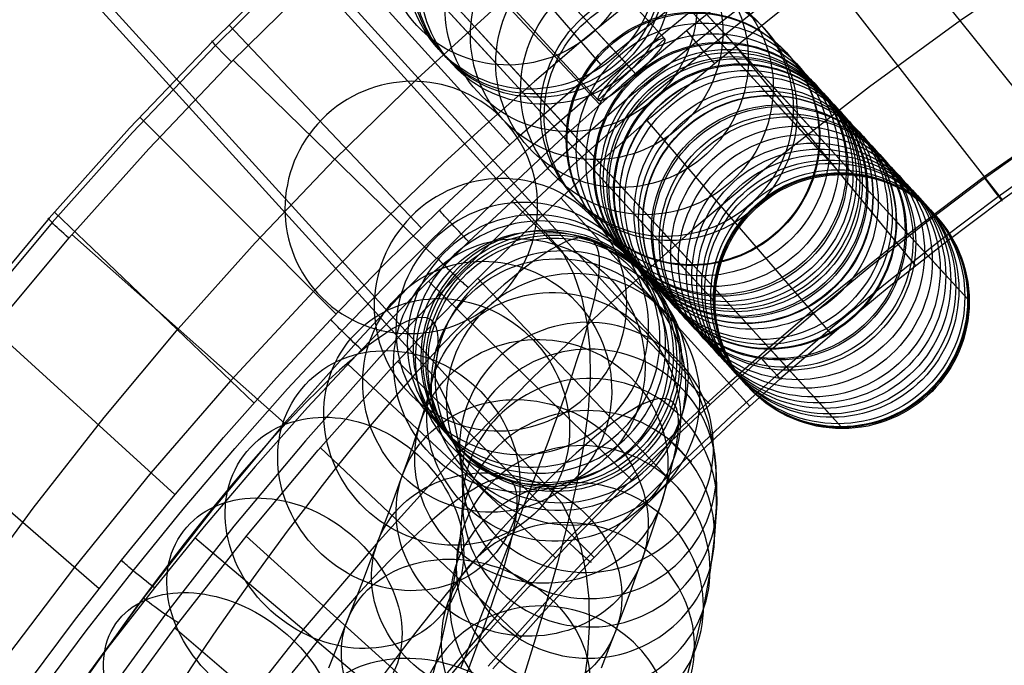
# Model space of a CAD drawing. Extents: x -274 to 274, y -220 to 276.
# Tile 50 of 164: x -217 to -163, y 170 to 206. Entities that reach past the tile are written whole.
import ezdxf

# ---------------------------------------------------------------- set-up
doc = ezdxf.new("R2010")
doc.units = 0
doc.layers.add('PREDEFINITO', color=7, linetype='CONTINUOUS')

msp = doc.modelspace()

# ---------------------------------------------------------------- linework, layer by layer
at = {"layer": 'PREDEFINITO'}
for p, q in [((-204.523, 232.991, 1), (-176.779, 202.715, 261.006)), ((-211.475, 225.944, 1), (-183.739, 195.675, 260.939)), ((-197.396, 225.944, 1), (-169.797, 195.825, 259.668)), ((-214.845, 223.533, 1), (-186.923, 192.772, 263.505)), ((-204.349, 218.896, 1), (-176.757, 188.785, 259.601)), ((-221.797, 216.486, 1), (-193.912, 185.77, 263.129)), ((-207.718, 216.486, 1), (-179.956, 185.897, 262.021)), ((-188.165, 201.234, 675.042), (-199.083, 213.149, 751.067)), ((-184.839, 200.839, 758.061), (-195.527, 212.279, 754.717)), ((-181.244, 204.464, 726.427), (-188.621, 212.47, 724.729)), ((-160.068, 199.34, 680.525), (-169.87, 211.579, 677.216)), ((-183.344, 203.053, 728.898), (-190.89, 211.243, 727.16)), ((-200.202, 210.116, 752.176), (-189.804, 198.627, 679.25)), ((-190.792, 209.992, 722.378), (-184.785, 203.028, 679.094)), ((-182.822, 202.486, 723.957), (-190.184, 210.477, 722.262)), ((-214.671, 209.438, 1), (-186.945, 178.896, 261.645)), ((-184.921, 201.076, 726.427), (-192.432, 209.227, 724.698)), ((-159.85, 208.941, 678.765), (-164.969, 205.459, 678.871)), ((-180.664, 208.515, 686.668), (-185.876, 204.293, 686.957)), ((-173.82, 208.711, 677.304), (-178.556, 205.067, 677.422)), ((-202.632, 207.817, 752.054), (-206.159, 204.336, 751.862)), ((-191.963, 204.65, 648.547), (-195.067, 208.038, 673.025)), ((-178.056, 204.838, 650.147), (-181.201, 208.27, 674.942)), ((-176.439, 207.816, 758.41), (-180.063, 204.905, 758.27)), ((-172.32, 207.99, 756.963), (-162.663, 195.581, 682.981)), ((-202.479, 207.577, 753.558), (-206.003, 204.097, 753.366)), ((-177.071, 203.033, 567.536), (-180.939, 207.254, 610.616)), ((-184.684, 203.114, 679.091), (-180.006, 206.945, 678.962)), ((-205.13, 203.185, 754.233), (-201.628, 206.646, 754.425)), ((-194.881, 202.267, 756.16), (-190.183, 206.559, 756.389)), ((-184.145, 202.434, 677.83), (-179.487, 206.25, 677.701)), ((-175.505, 206.635, 758.131), (-179.101, 203.749, 757.991)), ((-178.519, 203.104, 756.73), (-174.942, 205.975, 756.87)), ((-205.279, 205.221, 751.912), (-194.67, 194.048, 679.423)), ((-178.556, 205.067, 677.422), (-183.179, 201.28, 677.551)), ((-164.969, 205.459, 678.871), (-169.973, 201.814, 678.988)), ((-187.899, 200.215, 610.687), (-191.963, 204.65, 648.547)), ((-180.063, 204.905, 758.27), (-183.616, 201.906, 758.117)), ((-173.967, 200.375, 612.053), (-178.056, 204.838, 650.147)), ((-206.159, 204.336, 751.862), (-210.749, 199.526, 751.582)), ((-206.003, 204.097, 753.366), (-210.59, 199.288, 753.086)), ((-185.876, 204.293, 686.957), (-188.429, 202.112, 687.102)), ((-184.921, 201.076, 726.427), (-181.244, 204.464, 726.427)), ((-177.354, 204.056, 756.777), (-167.434, 191.946, 683.109)), ((-179.101, 203.749, 757.991), (-182.624, 200.774, 757.838)), ((-209.689, 198.404, 753.952), (-205.13, 203.185, 754.233)), ((-193.827, 192.359, 757.575), (-205.037, 203.28, 754.238)), ((-189.239, 199.138, 679.232), (-184.684, 203.114, 679.091)), ((-183.344, 203.053, 728.898), (-182.822, 202.486, 723.957)), ((-182.024, 200.147, 756.577), (-178.519, 203.104, 756.73)), ((-175.034, 200.81, 536.595), (-177.071, 203.033, 567.536)), ((-188.682, 198.473, 677.971), (-184.145, 202.434, 677.83)), ((-176.779, 202.715, 261.006), (-175.52, 201.341, 276.15)), ((-199.432, 197.82, 755.907), (-194.881, 202.267, 756.16)), ((-188.429, 202.112, 687.102), (-190.944, 199.887, 687.248)), ((-183.616, 201.906, 758.117), (-187.093, 198.819, 757.951)), ((-169.973, 201.814, 678.988), (-174.855, 198.007, 679.118)), ((-183.179, 201.28, 677.551), (-187.68, 197.35, 677.692)), ((-175.52, 201.341, 276.15), (-173.967, 199.645, 300.618)), ((-185.018, 197.8, 650.231), (-188.165, 201.234, 675.042)), ((-182.624, 200.774, 757.838), (-186.072, 197.713, 757.672)), ((-173.114, 198.715, 494.1), (-175.034, 200.81, 536.595)), ((-184.03, 195.992, 567.592), (-187.899, 200.215, 610.687)), ((-170.071, 196.123, 568.658), (-173.967, 200.375, 612.053)), ((-158.703, 200.323, 690.258), (-163.65, 196.849, 690.539)), ((-210.177, 200.144, 751.619), (-199.37, 189.298, 679.611)), ((-190.944, 199.887, 687.248), (-193.421, 197.616, 687.394)), ((-185.453, 197.104, 756.412), (-182.024, 200.147, 756.577)), ((-182.245, 199.956, 756.568), (-172.074, 188.157, 683.251)), ((-173.967, 199.645, 300.618), (-172.807, 198.379, 326.803)), ((-163.637, 196.777, 680.61), (-159.506, 199.731, 680.513)), ((-210.749, 199.526, 751.582), (-215.175, 194.567, 751.273)), ((-210.59, 199.288, 753.086), (-215.012, 194.329, 752.777)), ((-193.667, 195.019, 679.385), (-189.239, 199.138, 679.232)), ((-187.093, 198.819, 757.951), (-190.49, 195.644, 757.771)), ((-171.764, 197.241, 438.665), (-173.114, 198.715, 494.1)), ((-162.876, 195.771, 681.477), (-158.774, 198.704, 681.379)), ((-214.084, 193.473, 753.643), (-209.689, 198.404, 753.952)), ((-193.09, 194.37, 678.124), (-188.682, 198.473, 677.971)), ((-172.807, 198.379, 326.803), (-172.256, 197.778, 344.589)), ((-158.592, 198.491, 682.884), (-162.686, 195.564, 682.982)), ((-203.826, 193.219, 755.626), (-199.432, 197.82, 755.907)), ((-193.421, 197.616, 687.394), (-195.858, 195.299, 687.541)), ((-186.072, 197.713, 757.672), (-189.44, 194.566, 757.493)), ((-180.927, 193.335, 612.125), (-185.018, 197.8, 650.231)), ((-174.855, 198.007, 679.118), (-179.606, 194.039, 679.261)), ((-172.256, 197.778, 344.589), (-171.614, 197.078, 381.825)), ((-187.68, 197.35, 677.692), (-192.053, 193.28, 677.845)), ((-188.803, 193.975, 756.232), (-185.453, 197.104, 756.412)), ((-171.614, 197.078, 381.825), (-171.764, 197.241, 438.665)), ((-163.65, 196.849, 690.539), (-168.473, 193.215, 690.824)), ((-166.794, 194.398, 680.692), (-163.637, 196.777, 680.61)), ((-181.992, 193.769, 536.636), (-184.03, 195.992, 567.592)), ((-168.014, 193.879, 537.411), (-170.071, 196.123, 568.658)), ((-190.49, 195.644, 757.771), (-193.803, 192.384, 757.576)), ((-178.76, 184.303, 681.078), (-189.679, 195.522, 677.76)), ((-186.985, 195.693, 756.333), (-176.576, 184.214, 683.408)), ((-183.739, 195.675, 260.939), (-182.479, 194.3, 276.096)), ((-169.797, 195.825, 259.668), (-168.518, 194.428, 275.063)), ((-166.009, 193.411, 681.559), (-162.876, 195.771, 681.477)), ((-162.686, 195.564, 682.982), (-165.814, 193.209, 683.064)), ((-214.883, 194.903, 751.295), (-203.895, 184.394, 679.817)), ((-195.858, 195.299, 687.541), (-198.253, 192.938, 687.688)), ((-196.696, 192.041, 679.501), (-193.667, 195.019, 679.385)), ((-215.175, 194.567, 751.273), (-219.432, 189.467, 750.936)), ((-215.012, 194.329, 752.777), (-219.266, 189.229, 752.439)), ((-196.107, 191.404, 678.24), (-193.09, 194.37, 678.124)), ((-189.44, 194.566, 757.493), (-192.725, 191.333, 757.298)), ((-182.479, 194.3, 276.096), (-180.924, 192.603, 300.58)), ((-169.897, 191.952, 680.78), (-166.794, 194.398, 680.692)), ((-168.518, 194.428, 275.063), (-166.944, 192.711, 299.84)), ((-192.07, 190.762, 756.038), (-188.803, 193.975, 756.232)), ((-179.606, 194.039, 679.261), (-184.219, 189.912, 679.419)), ((-180.071, 191.672, 494.125), (-181.992, 193.769, 536.636)), ((-166.08, 191.768, 494.618), (-168.014, 193.879, 537.411)), ((-218.314, 188.401, 753.305), (-214.084, 193.473, 753.643)), ((-202.207, 183.284, 756.98), (-213.918, 193.665, 753.656)), ((-208.062, 188.474, 755.318), (-203.826, 193.219, 755.626)), ((-192.053, 193.28, 677.845), (-195.046, 190.337, 677.961)), ((-186.721, 193.263, 586.473), (-187.115, 193.075, 589.349)), ((-186.368, 193.396, 583.595), (-186.721, 193.263, 586.473)), ((-186.057, 193.476, 580.716), (-186.368, 193.396, 583.595)), ((-185.785, 193.504, 577.838), (-186.057, 193.476, 580.716)), ((-185.543, 193.483, 574.823), (-185.785, 193.504, 577.838)), ((-185.342, 193.41, 571.811), (-185.543, 193.483, 574.823)), ((-185.167, 193.274, 568.491), (-185.342, 193.41, 571.811)), ((-185.05, 193.113, 565.637), (-185.167, 193.274, 568.491)), ((-177.03, 189.083, 568.714), (-180.927, 193.335, 612.125)), ((-168.473, 193.215, 690.824), (-173.164, 189.422, 691.113)), ((-169.09, 190.982, 681.647), (-166.009, 193.411, 681.559)), ((-165.814, 193.209, 683.064), (-168.888, 190.787, 683.152)), ((-198.253, 192.938, 687.688), (-200.604, 190.536, 687.835)), ((-187.528, 192.844, 592.06), (-187.979, 192.56, 594.765)), ((-187.115, 193.075, 589.349), (-187.528, 192.844, 592.06)), ((-186.923, 192.772, 263.505), (-186.286, 191.516, 272.419)), ((-184.957, 192.9, 562.662), (-185.05, 193.113, 565.637)), ((-184.892, 192.639, 559.685), (-184.957, 192.9, 562.662)), ((-184.856, 192.328, 556.706), (-184.892, 192.639, 559.685)), ((-180.924, 192.603, 300.58), (-179.764, 191.337, 326.776)), ((-166.944, 192.711, 299.84), (-165.773, 191.433, 326.277)), ((-193.803, 192.384, 757.576), (-195.962, 190.163, 757.438)), ((-188.469, 192.219, 597.463), (-189, 191.821, 600.15)), ((-187.979, 192.56, 594.765), (-188.469, 192.219, 597.463)), ((-184.852, 191.966, 553.727), (-184.856, 192.328, 556.706)), ((-199.658, 188.995, 679.624), (-196.696, 192.041, 679.501)), ((-189, 191.821, 600.15), (-189.543, 191.386, 602.697)), ((-186.286, 191.516, 272.419), (-185.843, 190.235, 280.699)), ((-184.931, 191.133, 548.125), (-184.877, 191.575, 550.925)), ((-184.877, 191.575, 550.925), (-184.852, 191.966, 553.727)), ((-178.72, 190.198, 438.675), (-180.071, 191.672, 494.125)), ((-172.946, 189.436, 680.874), (-169.897, 191.952, 680.78)), ((-164.722, 190.286, 438.865), (-166.08, 191.768, 494.618)), ((-199.056, 188.37, 678.363), (-196.107, 191.404, 678.24)), ((-192.725, 191.333, 757.298), (-194.866, 189.132, 757.16)), ((-183.095, 180.154, 681.253), (-194.28, 191.103, 677.931)), ((-191.565, 191.27, 756.07), (-180.931, 180.12, 683.58)), ((-189.543, 191.386, 602.697), (-190.122, 190.896, 605.231)), ((-185.014, 190.639, 545.33), (-184.931, 191.133, 548.125)), ((-179.764, 191.337, 326.776), (-179.213, 190.735, 344.57)), ((-172.116, 188.486, 681.741), (-169.09, 190.982, 681.647)), ((-165.773, 191.433, 326.277), (-165.218, 190.827, 344.206)), ((-200.604, 190.536, 687.835), (-205.173, 185.616, 688.129)), ((-194.2, 188.574, 755.9), (-192.07, 190.762, 756.038)), ((-190.122, 190.896, 605.231), (-190.738, 190.349, 607.749)), ((-185.129, 190.091, 542.539), (-185.014, 190.639, 545.33)), ((-179.213, 190.735, 344.57), (-178.571, 190.035, 381.818)), ((-168.888, 190.787, 683.152), (-171.908, 188.297, 683.246)), ((-165.218, 190.827, 344.206), (-164.572, 190.122, 381.696)), ((-195.962, 190.163, 757.438), (-198.083, 187.905, 757.293)), ((-195.046, 190.337, 677.961), (-197.971, 187.327, 678.084)), ((-190.738, 190.349, 607.749), (-191.391, 189.743, 610.249)), ((-184.219, 189.912, 679.419), (-186.472, 187.79, 679.503)), ((-185.843, 190.235, 280.699), (-185.542, 188.835, 288.974)), ((-185.266, 189.52, 539.908), (-185.129, 190.091, 542.539)), ((-178.571, 190.035, 381.818), (-178.72, 190.198, 438.675)), ((-164.572, 190.122, 381.696), (-164.722, 190.286, 438.865)), ((-219.398, 189.509, 750.938), (-208.244, 179.346, 680.041)), ((-191.391, 189.743, 610.249), (-192.053, 189.103, 612.634)), ((-185.431, 188.896, 537.284), (-185.266, 189.52, 539.908)), ((-175.937, 186.853, 680.975), (-172.946, 189.436, 680.874)), ((-173.164, 189.422, 691.113), (-175.459, 187.467, 691.259)), ((-202.653, 185.773, 679.758), (-199.658, 188.995, 679.624)), ((-194.866, 189.132, 757.16), (-196.969, 186.893, 757.014)), ((-195.487, 188.877, 585.091), (-195.853, 188.703, 587.754)), ((-195.16, 189, 582.42), (-195.487, 188.877, 585.091)), ((-194.87, 189.074, 579.742), (-195.16, 189, 582.42)), ((-194.617, 189.101, 577.059), (-194.87, 189.074, 579.742)), ((-194.391, 189.081, 574.241), (-194.617, 189.101, 577.059)), ((-194.203, 189.013, 571.423), (-194.391, 189.081, 574.241)), ((-194.039, 188.885, 568.305), (-194.203, 189.013, 571.423)), ((-193.928, 188.732, 565.596), (-194.039, 188.885, 568.305)), ((-192.053, 189.103, 612.634), (-192.748, 188.407, 614.998)), ((-185.626, 188.218, 534.67), (-185.431, 188.896, 537.284)), ((-185.542, 188.835, 288.974), (-185.386, 187.355, 296.986)), ((-174.972, 186.837, 537.452), (-177.03, 189.083, 568.714)), ((-212.138, 183.594, 754.981), (-208.062, 188.474, 755.318)), ((-202.039, 185.161, 678.497), (-199.056, 188.37, 678.363)), ((-196.233, 188.489, 590.259), (-196.649, 188.227, 592.754)), ((-196.291, 186.349, 755.755), (-194.2, 188.574, 755.9)), ((-195.853, 188.703, 587.754), (-196.233, 188.489, 590.259)), ((-193.839, 188.53, 562.771), (-193.928, 188.732, 565.596)), ((-193.777, 188.283, 559.951), (-193.839, 188.53, 562.771)), ((-193.744, 187.989, 557.136), (-193.777, 188.283, 559.951)), ((-192.748, 188.407, 614.998), (-193.476, 187.655, 617.338)), ((-176.757, 188.785, 259.601), (-175.476, 187.387, 275.009)), ((-175.085, 185.923, 681.841), (-172.116, 188.486, 681.741)), ((-171.908, 188.297, 683.246), (-174.871, 185.74, 683.346)), ((-198.083, 187.905, 757.293), (-202.206, 183.284, 756.98)), ((-197.101, 187.914, 595.236), (-197.588, 187.548, 597.704)), ((-196.649, 188.227, 592.754), (-197.101, 187.914, 595.236)), ((-193.74, 187.647, 554.326), (-193.744, 187.989, 557.136)), ((-186.472, 187.79, 679.503), (-188.687, 185.628, 679.592)), ((-185.85, 187.485, 532.069), (-185.626, 188.218, 534.67)), ((-197.971, 187.327, 678.084), (-200.931, 184.142, 678.219)), ((-197.588, 187.548, 597.704), (-198.086, 187.149, 600.04)), ((-193.476, 187.655, 617.338), (-194.236, 186.844, 619.652)), ((-193.814, 186.864, 549.057), (-193.763, 187.279, 551.688)), ((-193.763, 187.279, 551.688), (-193.74, 187.647, 554.326)), ((-186.091, 186.732, 529.606), (-185.85, 187.485, 532.069)), ((-185.386, 187.355, 296.986), (-185.365, 185.742, 304.985)), ((-175.459, 187.467, 691.259), (-177.717, 185.473, 691.405)), ((-175.476, 187.387, 275.009), (-173.902, 185.669, 299.802)), ((-196.969, 186.893, 757.014), (-201.058, 182.311, 756.702)), ((-198.616, 186.701, 602.36), (-199.179, 186.2, 604.662)), ((-198.086, 187.149, 600.04), (-198.616, 186.701, 602.36)), ((-195.98, 186.685, 755.777), (-185.139, 175.874, 683.769)), ((-194.236, 186.844, 619.652), (-195.006, 186, 621.877)), ((-193.892, 186.401, 546.434), (-193.814, 186.864, 549.057)), ((-186.36, 185.926, 527.159), (-186.091, 186.732, 529.606)), ((-178.454, 184.585, 681.066), (-175.937, 186.853, 680.975)), ((-173.037, 184.725, 494.643), (-174.972, 186.837, 537.452)), ((-200.358, 181.794, 755.443), (-196.291, 186.349, 755.755)), ((-199.179, 186.2, 604.662), (-199.775, 185.647, 606.944)), ((-187.281, 175.855, 681.445), (-198.725, 186.529, 678.117)), ((-193.999, 185.887, 543.822), (-193.892, 186.401, 546.434)), ((-205.173, 185.616, 688.129), (-209.563, 180.548, 688.423)), ((-205.574, 182.485, 679.9), (-202.653, 185.773, 679.758)), ((-199.775, 185.647, 606.944), (-200.379, 185.064, 609.119)), ((-195.006, 186, 621.877), (-195.804, 185.1, 624.071)), ((-194.127, 185.354, 541.363), (-193.999, 185.887, 543.822)), ((-193.912, 185.77, 263.129), (-193.291, 184.545, 271.824)), ((-188.687, 185.628, 679.592), (-193.003, 181.192, 679.781)), ((-186.657, 185.065, 524.728), (-186.36, 185.926, 527.159)), ((-185.365, 185.742, 304.985), (-185.478, 183.967, 313.054)), ((-179.956, 185.897, 262.021), (-179.317, 184.636, 270.969)), ((-177.582, 183.672, 681.933), (-175.085, 185.923, 681.841)), ((-174.871, 185.74, 683.346), (-177.363, 183.495, 683.437)), ((-173.902, 185.669, 299.802), (-172.73, 184.391, 326.251)), ((-204.947, 181.885, 678.64), (-202.039, 185.161, 678.497)), ((-200.379, 185.064, 609.119), (-201.013, 184.43, 611.273)), ((-195.804, 185.1, 624.071), (-196.629, 184.145, 626.234)), ((-194.281, 184.772, 538.916), (-194.127, 185.354, 541.363)), ((-186.983, 184.147, 522.317), (-186.657, 185.065, 524.728)), ((-177.717, 185.473, 691.405), (-179.939, 183.44, 691.552)), ((-194.463, 184.141, 536.483), (-194.281, 184.772, 538.916)), ((-193.291, 184.545, 271.824), (-192.859, 183.298, 279.892)), ((-181.961, 184.533, 583.777), (-182.301, 184.405, 586.554)), ((-181.66, 184.61, 580.995), (-181.961, 184.533, 583.777)), ((-181.397, 184.638, 578.209), (-181.66, 184.61, 580.995)), ((-181.162, 184.617, 575.285), (-181.397, 184.638, 578.209)), ((-180.968, 184.546, 572.358), (-181.162, 184.617, 575.285)), ((-180.797, 184.414, 569.128), (-180.968, 184.546, 572.358)), ((-180.925, 182.268, 681.162), (-178.454, 184.585, 681.066)), ((-179.317, 184.636, 270.969), (-178.872, 183.352, 279.272)), ((-171.679, 183.243, 438.874), (-173.037, 184.725, 494.643)), ((-223.72, 183.971, 750.547), (-212.419, 174.165, 680.284)), ((-200.931, 184.142, 678.219), (-203.817, 180.891, 678.361)), ((-201.013, 184.43, 611.273), (-201.676, 183.744, 613.404)), ((-196.629, 184.145, 626.234), (-197.48, 183.136, 628.363)), ((-194.671, 183.459, 534.066), (-194.463, 184.141, 536.483)), ((-187.321, 183.212, 520.023), (-186.983, 184.147, 522.317)), ((-185.478, 183.967, 313.054), (-185.728, 182.035, 321.097)), ((-183.077, 184.002, 591.929), (-183.51, 183.729, 594.524)), ((-182.681, 184.224, 589.323), (-183.077, 184.002, 591.929)), ((-182.301, 184.405, 586.554), (-182.681, 184.224, 589.323)), ((-180.684, 184.258, 566.361), (-180.797, 184.414, 569.128)), ((-180.593, 184.051, 563.482), (-180.684, 184.258, 566.361)), ((-180.53, 183.8, 560.605), (-180.593, 184.051, 563.482)), ((-172.73, 184.391, 326.251), (-172.175, 183.784, 344.187)), ((-216.054, 178.585, 754.613), (-212.138, 183.594, 754.981)), ((-201.676, 183.744, 613.404), (-202.367, 183.007, 615.51)), ((-194.895, 182.761, 531.781), (-194.671, 183.459, 534.066)), ((-183.98, 183.403, 597.106), (-184.487, 183.023, 599.673)), ((-183.51, 183.729, 594.524), (-183.98, 183.403, 597.106)), ((-179.939, 183.44, 691.552), (-182.122, 181.369, 691.698)), ((-180.496, 183.5, 557.732), (-180.53, 183.8, 560.605)), ((-180.492, 183.151, 554.863), (-180.496, 183.5, 557.732)), ((-180.035, 181.373, 682.029), (-177.582, 183.672, 681.933)), ((-177.363, 183.495, 683.437), (-179.811, 181.202, 683.534)), ((-172.175, 183.784, 344.187), (-171.528, 183.079, 381.689)), ((-202.206, 183.284, 756.98), (-206.172, 178.527, 756.639)), ((-202.367, 183.007, 615.51), (-203.067, 182.238, 617.533)), ((-197.48, 183.136, 628.363), (-198.342, 182.089, 630.425)), ((-192.859, 183.298, 279.892), (-192.566, 181.935, 287.949)), ((-187.686, 182.222, 517.751), (-187.321, 183.212, 520.023)), ((-184.487, 183.023, 599.673), (-185.004, 182.608, 602.102)), ((-180.516, 182.775, 552.17), (-180.492, 183.151, 554.863)), ((-178.872, 183.352, 279.272), (-178.571, 181.949, 287.563)), ((-171.528, 183.079, 381.689), (-171.679, 183.243, 438.874)), ((-208.421, 179.134, 680.051), (-205.574, 182.485, 679.9)), ((-201.058, 182.311, 756.702), (-204.991, 177.594, 756.361)), ((-195.144, 182.015, 529.514), (-194.895, 182.761, 531.781)), ((-185.004, 182.608, 602.102), (-185.556, 182.142, 604.514)), ((-180.648, 181.879, 546.809), (-180.568, 182.352, 549.485)), ((-180.568, 182.352, 549.485), (-180.516, 182.775, 552.17)), ((-207.782, 178.546, 678.79), (-204.947, 181.885, 678.64)), ((-204.27, 177.106, 755.102), (-200.358, 181.794, 755.443)), ((-203.067, 182.238, 617.533), (-203.793, 181.42, 619.53)), ((-200.233, 181.939, 755.453), (-189.203, 171.477, 683.975)), ((-198.342, 182.089, 630.425), (-199.227, 180.99, 632.449)), ((-195.419, 181.219, 527.267), (-195.144, 182.015, 529.514)), ((-192.566, 181.935, 287.949), (-192.414, 180.495, 295.74)), ((-188.077, 181.178, 515.504), (-187.686, 182.222, 517.751)), ((-185.556, 182.142, 604.514), (-186.141, 181.622, 606.906)), ((-185.728, 182.035, 321.097), (-186.098, 180.002, 328.858)), ((-183.749, 179.501, 681.281), (-180.925, 182.268, 681.162)), ((-180.757, 181.355, 544.143), (-180.648, 181.879, 546.809)), ((-178.571, 181.949, 287.563), (-178.415, 180.468, 295.58)), ((-203.793, 181.42, 619.53), (-204.544, 180.551, 621.498)), ((-195.719, 180.371, 525.041), (-195.419, 181.219, 527.267)), ((-186.141, 181.622, 606.906), (-186.76, 181.047, 609.276)), ((-182.122, 181.369, 691.698), (-184.268, 179.259, 691.846)), ((-182.837, 178.629, 682.148), (-180.035, 181.373, 682.029)), ((-179.811, 181.202, 683.534), (-182.607, 178.465, 683.653)), ((-180.888, 180.81, 541.634), (-180.757, 181.355, 544.143)), ((-203.817, 180.891, 678.361), (-206.631, 177.576, 678.512)), ((-199.227, 180.99, 632.449), (-200.132, 179.839, 634.435)), ((-193.003, 181.192, 679.781), (-197.165, 176.612, 679.987)), ((-188.493, 180.078, 513.284), (-188.077, 181.178, 515.504)), ((-186.76, 181.047, 609.276), (-187.387, 180.442, 611.534)), ((-181.045, 180.217, 539.138), (-180.888, 180.81, 541.634)), ((-209.563, 180.548, 688.423), (-213.775, 175.342, 688.715)), ((-204.544, 180.551, 621.498), (-205.319, 179.633, 623.436)), ((-196.031, 179.508, 522.925), (-195.719, 180.371, 525.041)), ((-192.414, 180.495, 295.74), (-192.393, 178.929, 303.511)), ((-190.753, 180.138, 582.603), (-191.068, 180.019, 585.172)), ((-190.474, 180.209, 580.021), (-190.753, 180.138, 582.603)), ((-190.229, 180.235, 577.43), (-190.474, 180.209, 580.021)), ((-190.01, 180.215, 574.704), (-190.229, 180.235, 577.43)), ((-189.828, 180.149, 571.97), (-190.01, 180.215, 574.704)), ((-189.669, 180.025, 568.942), (-189.828, 180.149, 571.97)), ((-187.387, 180.442, 611.534), (-188.044, 179.785, 613.768)), ((-181.23, 179.574, 536.656), (-181.045, 180.217, 539.138)), ((-178.415, 180.468, 295.58), (-178.394, 178.856, 303.575)), ((-205.319, 179.633, 623.436), (-206.104, 178.679, 625.314)), ((-200.132, 179.839, 634.435), (-201.058, 178.638, 636.381)), ((-191.783, 179.648, 590.128), (-192.181, 179.397, 592.512)), ((-191.419, 179.852, 587.728), (-191.783, 179.648, 590.128)), ((-191.068, 180.019, 585.172), (-191.419, 179.852, 587.728)), ((-189.561, 179.877, 566.32), (-189.669, 180.025, 568.942)), ((-189.475, 179.681, 563.591), (-189.561, 179.877, 566.32)), ((-189.416, 179.443, 560.871), (-189.475, 179.681, 563.591)), ((-188.921, 178.959, 511.161), (-188.493, 180.078, 513.284)), ((-188.044, 179.785, 613.768), (-188.73, 179.075, 615.975)), ((-186.098, 180.002, 328.858), (-186.592, 177.797, 336.579)), ((-181.442, 178.878, 534.192), (-181.23, 179.574, 536.656)), ((-211.193, 175.723, 680.209), (-208.421, 179.134, 680.051)), ((-196.367, 178.597, 520.833), (-196.031, 179.508, 522.925)), ((-192.611, 179.098, 594.879), (-193.075, 178.75, 597.228)), ((-192.181, 179.397, 592.512), (-192.611, 179.098, 594.879)), ((-188.73, 179.075, 615.975), (-189.446, 178.312, 618.153)), ((-189.384, 179.161, 558.161), (-189.416, 179.443, 560.871)), ((-189.38, 178.832, 555.462), (-189.384, 179.161, 558.161)), ((-186.508, 176.671, 681.408), (-183.749, 179.501, 681.281)), ((-184.268, 179.259, 691.846), (-186.378, 177.108, 691.993)), ((-219.809, 173.457, 754.214), (-216.054, 178.585, 754.613)), ((-210.544, 175.146, 678.949), (-207.782, 178.546, 678.79)), ((-206.172, 178.527, 756.639), (-209.98, 173.645, 756.266)), ((-206.104, 178.679, 625.314), (-206.911, 177.677, 627.159)), ((-201.058, 178.638, 636.381), (-201.998, 177.392, 638.279)), ((-196.727, 177.636, 518.766), (-196.367, 178.597, 520.833)), ((-193.075, 178.75, 597.228), (-193.548, 178.372, 599.445)), ((-192.393, 178.929, 303.511), (-192.504, 177.206, 311.342)), ((-189.402, 178.479, 552.933), (-189.38, 178.832, 555.462)), ((-189.372, 177.787, 509.068), (-188.921, 178.959, 511.161)), ((-186.945, 178.896, 261.645), (-186.322, 177.666, 270.374)), ((-185.575, 175.821, 682.274), (-182.837, 178.629, 682.148)), ((-181.67, 178.167, 531.864), (-181.442, 178.878, 534.192)), ((-178.394, 178.856, 303.575), (-178.507, 177.085, 311.63)), ((-194.05, 177.946, 601.643), (-194.582, 177.473, 603.819)), ((-193.548, 178.372, 599.445), (-194.05, 177.946, 601.643)), ((-189.446, 178.312, 618.153), (-190.169, 177.517, 620.245)), ((-189.526, 177.64, 547.913), (-189.451, 178.082, 550.416)), ((-189.451, 178.082, 550.416), (-189.402, 178.479, 552.933)), ((-182.607, 178.465, 683.653), (-185.34, 175.664, 683.779)), ((-181.924, 177.407, 529.555), (-181.67, 178.167, 531.864)), ((-206.631, 177.576, 678.512), (-209.372, 174.201, 678.67)), ((-204.991, 177.594, 756.361), (-208.768, 172.752, 755.988)), ((-206.911, 177.677, 627.159), (-207.737, 176.627, 628.972)), ((-197.109, 176.626, 516.725), (-196.727, 177.636, 518.766)), ((-194.582, 177.473, 603.819), (-195.144, 176.951, 605.971)), ((-190.169, 177.517, 620.245), (-190.918, 176.673, 622.306)), ((-189.846, 176.563, 507.007), (-189.372, 177.787, 509.068)), ((-189.628, 177.151, 545.426), (-189.526, 177.64, 547.913)), ((-186.592, 177.797, 336.579), (-187.163, 175.581, 343.718)), ((-186.322, 177.666, 270.374), (-185.888, 176.414, 278.466)), ((-182.204, 176.596, 527.267), (-181.924, 177.407, 529.555)), ((-208.027, 172.293, 754.73), (-204.27, 177.106, 755.102)), ((-195.199, 166.842, 681.88), (-207.146, 176.953, 678.541)), ((-204.322, 177.041, 755.096), (-193.121, 166.937, 684.199)), ((-201.998, 177.392, 638.279), (-202.953, 176.099, 640.135)), ((-195.144, 176.951, 605.971), (-195.713, 176.403, 608.019)), ((-192.504, 177.206, 311.342), (-192.745, 175.333, 319.138)), ((-189.749, 176.644, 543.089), (-189.628, 177.151, 545.426)), ((-186.378, 177.108, 691.993), (-188.45, 174.919, 692.14)), ((-178.507, 177.085, 311.63), (-178.756, 175.159, 319.647)), ((-207.737, 176.627, 628.972), (-208.583, 175.529, 630.75)), ((-197.165, 176.612, 679.987), (-201.173, 171.897, 680.21)), ((-197.502, 175.598, 514.775), (-197.109, 176.626, 516.725)), ((-195.713, 176.403, 608.019), (-196.308, 175.807, 610.043)), ((-190.918, 176.673, 622.306), (-191.692, 175.778, 624.334)), ((-190.343, 175.287, 504.982), (-189.846, 176.563, 507.007)), ((-189.895, 176.093, 540.77), (-189.749, 176.644, 543.089)), ((-189.263, 173.711, 681.544), (-186.508, 176.671, 681.408)), ((-185.888, 176.414, 278.466), (-185.595, 175.049, 286.537)), ((-182.509, 175.734, 525.002), (-182.204, 176.596, 527.267)), ((-202.953, 176.099, 640.135), (-203.924, 174.759, 641.948)), ((-196.308, 175.807, 610.043), (-196.93, 175.164, 612.04)), ((-191.692, 175.778, 624.334), (-192.489, 174.832, 626.327)), ((-190.067, 175.496, 538.469), (-189.895, 176.093, 540.77)), ((-188.31, 172.884, 682.411), (-185.575, 175.821, 682.274)), ((-213.775, 175.342, 688.715), (-217.81, 170.008, 689.006)), ((-213.785, 172.393, 680.37), (-211.193, 175.723, 680.209)), ((-208.583, 175.529, 630.75), (-209.443, 174.389, 632.487)), ((-197.916, 174.523, 512.854), (-197.502, 175.598, 514.775)), ((-192.745, 175.333, 319.138), (-193.103, 173.365, 326.652)), ((-190.851, 173.985, 503.033), (-190.343, 175.287, 504.982)), ((-190.263, 174.853, 536.188), (-190.067, 175.496, 538.469)), ((-185.34, 175.664, 683.779), (-188.068, 172.735, 683.915)), ((-187.163, 175.581, 343.718), (-187.836, 173.197, 350.804)), ((-182.827, 174.857, 522.852), (-182.509, 175.734, 525.002)), ((-213.126, 171.828, 679.109), (-210.544, 175.146, 678.949)), ((-203.924, 174.759, 641.948), (-204.907, 173.374, 643.717)), ((-196.93, 175.164, 612.04), (-197.577, 174.474, 614.011)), ((-192.489, 174.832, 626.327), (-193.296, 173.853, 628.256)), ((-188.45, 174.919, 692.14), (-190.486, 172.693, 692.287)), ((-190.474, 174.197, 534.039), (-190.263, 174.853, 536.188)), ((-185.595, 175.049, 286.537), (-185.443, 173.608, 294.334)), ((-183.168, 173.931, 520.726), (-182.827, 174.857, 522.852)), ((-178.756, 175.159, 319.647), (-179.124, 173.135, 327.37)), ((-209.372, 174.201, 678.67), (-211.935, 170.906, 678.831)), ((-209.443, 174.389, 632.487), (-210.319, 173.203, 634.189)), ((-198.351, 173.4, 510.964), (-197.916, 174.523, 512.854)), ((-197.577, 174.474, 614.011), (-198.231, 173.756, 615.902)), ((-190.708, 173.496, 531.911), (-190.474, 174.197, 534.039)), ((-209.98, 173.645, 756.266), (-213.624, 168.651, 755.862)), ((-198.231, 173.756, 615.902), (-198.908, 172.993, 617.764)), ((-193.296, 173.853, 628.256), (-194.123, 172.825, 630.148)), ((-191.95, 170.688, 681.689), (-189.263, 173.711, 681.544)), ((-191.379, 172.634, 501.121), (-190.851, 173.985, 503.033)), ((-185.443, 173.608, 294.334), (-185.422, 172.043, 302.101)), ((-183.533, 172.956, 518.628), (-183.168, 173.931, 520.726)), ((-210.319, 173.203, 634.189), (-211.21, 171.973, 635.854)), ((-204.907, 173.374, 643.717), (-205.908, 171.935, 645.454)), ((-198.807, 172.229, 509.106), (-198.351, 173.4, 510.964)), ((-193.103, 173.365, 326.652), (-193.582, 171.233, 334.118)), ((-190.965, 172.75, 529.806), (-190.708, 173.496, 531.911)), ((-187.836, 173.197, 350.804), (-188.589, 170.705, 357.637)), ((-179.124, 173.135, 327.37), (-179.615, 170.945, 335.041)), ((-208.768, 172.752, 755.988), (-212.384, 167.798, 755.585)), ((-198.908, 172.993, 617.764), (-199.607, 172.184, 619.598)), ((-194.123, 172.825, 630.148), (-194.969, 171.751, 632.003)), ((-190.486, 172.693, 692.287), (-194.445, 168.131, 692.581)), ((-191.926, 171.234, 499.25), (-191.379, 172.634, 501.121)), ((-191.246, 171.958, 527.726), (-190.965, 172.75, 529.806)), ((-190.977, 169.885, 682.555), (-188.31, 172.884, 682.411)), ((-188.068, 172.735, 683.915), (-190.73, 169.743, 684.059)), ((-183.921, 171.932, 516.559), (-183.533, 172.956, 518.628)), ((-216.31, 169.012, 680.538), (-213.785, 172.393, 680.37)), ((-211.626, 167.368, 754.326), (-208.027, 172.293, 754.73)), ((-208.247, 172.002, 754.706), (-196.894, 162.263, 684.442)), ((-199.607, 172.184, 619.598), (-200.328, 171.329, 621.4)), ((-199.273, 171.035, 507.319), (-198.807, 172.229, 509.106)), ((-185.422, 172.043, 302.101), (-185.532, 170.323, 309.918)), ((-215.64, 168.458, 679.277), (-213.126, 171.828, 679.109)), ((-211.21, 171.973, 635.854), (-212.115, 170.698, 637.482)), ((-205.908, 171.935, 645.454), (-206.919, 170.454, 647.144)), ((-201.173, 171.897, 680.21), (-205.027, 167.057, 680.451)), ((-194.969, 171.751, 632.003), (-195.832, 170.63, 633.819)), ((-191.537, 171.154, 525.754), (-191.246, 171.958, 527.726)), ((-184.319, 170.89, 514.584), (-183.921, 171.932, 516.559)), ((-211.935, 170.906, 678.831), (-214.432, 167.56, 678.999)), ((-200.328, 171.329, 621.4), (-201.058, 170.443, 623.145)), ((-199.757, 169.796, 505.566), (-199.273, 171.035, 507.319)), ((-193.582, 171.233, 334.118), (-194.132, 169.093, 341.012)), ((-192.491, 169.787, 497.42), (-191.926, 171.234, 499.25)), ((-191.849, 170.306, 523.808), (-191.537, 171.154, 525.754)), ((-184.738, 169.802, 512.64), (-184.319, 170.89, 514.584)), ((-179.615, 170.945, 335.041), (-180.181, 168.747, 342.121)), ((-212.115, 170.698, 637.482), (-213.038, 169.372, 639.083)), ((-206.919, 170.454, 647.144), (-207.937, 168.933, 648.789)), ((-201.058, 170.443, 623.145), (-201.807, 169.512, 624.859)), ((-195.832, 170.63, 633.819), (-196.709, 169.468, 635.59)), ((-194.568, 167.606, 681.841), (-191.95, 170.688, 681.689)), ((-188.589, 170.705, 357.637), (-189.434, 168.032, 364.404)), ((-192.183, 169.415, 521.89), (-191.849, 170.306, 523.808)), ((-185.532, 170.323, 309.918), (-185.773, 168.457, 317.688))]:
    msp.add_line(p, q, dxfattribs=at)
at = {"layer": 'PREDEFINITO', "extrusion": (-0.14052, 0.153351, 0.97813)}
msp.add_circle((-1.92, -134.243, 729.193), 7, dxfattribs=at)
at = {"layer": 'PREDEFINITO', "extrusion": (-0.140461, 0.153286, 0.978148)}
msp.add_circle((-1.92, -134.308, 720.542), 7, dxfattribs=at)
at = {"layer": 'PREDEFINITO', "extrusion": (-0.13977, 0.152533, 0.978365)}
msp.add_circle((-1.92, -135.059, 718.656), 7, dxfattribs=at)
at = {"layer": 'PREDEFINITO', "extrusion": (-0.137858, 0.150446, 0.978959)}
msp.add_circle((-1.92, -137.135, 717.054), 7, dxfattribs=at)
at = {"layer": 'PREDEFINITO', "extrusion": (-0.134261, 0.14652, 0.980054)}
msp.add_circle((-1.92, -141.025, 713.812), 7, dxfattribs=at)
at = {"layer": 'PREDEFINITO', "extrusion": (-0.123218, 0.134469, 0.983227)}
msp.add_circle((-1.92, -152.807, 700.603), 7, dxfattribs=at)
at = {"layer": 'PREDEFINITO', "extrusion": (-0.115075, 0.125583, 0.985387)}
msp.add_circle((-1.92, -161.306, 686.86), 7, dxfattribs=at)
at = {"layer": 'PREDEFINITO', "extrusion": (-0.108632, 0.118551, 0.986988)}
msp.add_circle((-1.92, -167.882, 672.725), 7, dxfattribs=at)
at = {"layer": 'PREDEFINITO', "extrusion": (-0.103177, 0.112598, 0.988269)}
msp.add_circle((-1.92, -173.325, 658.4), 7, dxfattribs=at)
at = {"layer": 'PREDEFINITO', "extrusion": (0.105776, -0.115435, 0.987667)}
msp.add_circle((1.92, 301.127, 173.745), 7, dxfattribs=at)
at = {"layer": 'PREDEFINITO', "extrusion": (-0.098233, 0.107203, 0.989372)}
msp.add_circle((-1.92, -178.145, 644.119), 7, dxfattribs=at)
at = {"layer": 'PREDEFINITO', "extrusion": (-0.093417, 0.101947, 0.990394)}
msp.add_circle((-1.92, -182.733, 630.127), 7, dxfattribs=at)
at = {"layer": 'PREDEFINITO', "extrusion": (0.105686, -0.115336, 0.987688)}
msp.add_circle((1.92, 301.103, 187.628), 7, dxfattribs=at)
at = {"layer": 'PREDEFINITO', "extrusion": (-0.090976, 0.099283, 0.990892)}
msp.add_circle((-1.92, -185.019, 623.42), 7, dxfattribs=at)
at = {"layer": 'PREDEFINITO', "extrusion": (-0.088325, 0.09639, 0.991417)}
msp.add_circle((-1.92, -187.474, 616.648), 7, dxfattribs=at)
at = {"layer": 'PREDEFINITO', "extrusion": (0.106076, -0.115761, 0.987597)}
msp.add_circle((1.92, 301.22, 201.295), 7, dxfattribs=at)
at = {"layer": 'PREDEFINITO', "extrusion": (-0.085589, 0.093404, 0.991943)}
msp.add_circle((-1.92, -189.979, 610.324), 7, dxfattribs=at)
at = {"layer": 'PREDEFINITO', "extrusion": (0.10571, -0.115362, 0.987683)}
msp.add_circle((1.92, 301.111, 204.921), 7, dxfattribs=at)
at = {"layer": 'PREDEFINITO', "extrusion": (-0.669518, 0.726615, -0.154194)}
msp.add_circle((-2.76, 759.863, 157.902), 2.5, dxfattribs=at)
at = {"layer": 'PREDEFINITO', "extrusion": (-0.082406, 0.08993, 0.992533)}
msp.add_circle((-1.92, -192.861, 603.86), 7, dxfattribs=at)
at = {"layer": 'PREDEFINITO', "extrusion": (0.101194, -0.110434, 0.988718)}
msp.add_circle((1.92, 299.704, 210.518), 7, dxfattribs=at)
at = {"layer": 'PREDEFINITO', "extrusion": (-0.079775, 0.087059, 0.993004)}
msp.add_circle((-1.92, -195.221, 599.221), 7, dxfattribs=at)
at = {"layer": 'PREDEFINITO', "extrusion": (0.096142, -0.10492, 0.989822)}
msp.add_circle((1.92, 298.09, 216.449), 7, dxfattribs=at)
at = {"layer": 'PREDEFINITO', "extrusion": (-0.076668, 0.083668, 0.99354)}
msp.add_circle((-1.92, -197.984, 594.433), 7, dxfattribs=at)
at = {"layer": 'PREDEFINITO', "extrusion": (0.091414, -0.099761, 0.990803)}
msp.add_circle((1.92, 296.541, 222.222), 7, dxfattribs=at)
at = {"layer": 'PREDEFINITO', "extrusion": (-0.073568, 0.080285, 0.994053)}
msp.add_circle((-1.92, -200.718, 589.634), 7, dxfattribs=at)
at = {"layer": 'PREDEFINITO', "extrusion": (-0.070646, 0.077097, 0.994518)}
msp.add_circle((-1.92, -203.272, 584.878), 7, dxfattribs=at)
at = {"layer": 'PREDEFINITO', "extrusion": (-0.105663, 0.11535, -0.987689)}
msp.add_circle((12.126, 301.1, -138.193), 7, dxfattribs=at)
at = {"layer": 'PREDEFINITO', "extrusion": (-0.065302, 0.071265, 0.995318)}
msp.add_circle((-1.92, -207.885, 575.557), 7, dxfattribs=at)
at = {"layer": 'PREDEFINITO', "extrusion": (-0.06282, 0.068556, 0.995667)}
msp.add_circle((-1.92, -210.001, 570.943), 7, dxfattribs=at)
at = {"layer": 'PREDEFINITO', "extrusion": (0.074281, -0.081063, 0.993937)}
msp.add_circle((1.92, 290.577, 245.117), 7, dxfattribs=at)
at = {"layer": 'PREDEFINITO', "extrusion": (-0.060447, 0.065966, 0.995989)}
msp.add_circle((-1.92, -212.007, 566.355), 7, dxfattribs=at)
at = {"layer": 'PREDEFINITO', "extrusion": (-0.05574, 0.06083, 0.996591)}
msp.add_circle((-1.92, -215.934, 556.737), 7, dxfattribs=at)
at = {"layer": 'PREDEFINITO', "extrusion": (0.066639, -0.072724, 0.995123)}
msp.add_circle((1.92, 287.725, 256.529), 7, dxfattribs=at)
at = {"layer": 'PREDEFINITO', "extrusion": (-0.051387, 0.056079, 0.997103)}
msp.add_circle((-1.92, -219.502, 547.209), 7, dxfattribs=at)
at = {"layer": 'PREDEFINITO', "extrusion": (0.059736, -0.065191, 0.996083)}
msp.add_circle((1.92, 285.036, 267.59), 7, dxfattribs=at)
at = {"layer": 'PREDEFINITO', "extrusion": (0.053169, -0.058024, 0.996898)}
msp.add_circle((1.92, 282.372, 278.852), 7, dxfattribs=at)
at = {"layer": 'PREDEFINITO', "extrusion": (0.047156, -0.051462, 0.997561)}
msp.add_circle((1.92, 279.835, 289.855), 7, dxfattribs=at)
at = {"layer": 'PREDEFINITO', "extrusion": (-0.035399, 0.038631, 0.998626)}
msp.add_circle((-1.92, -232.021, 507.225), 7, dxfattribs=at)
at = {"layer": 'PREDEFINITO', "extrusion": (0.03593, -0.03921, 0.998585)}
msp.add_circle((1.92, 274.825, 312.353), 7, dxfattribs=at)
at = {"layer": 'PREDEFINITO', "extrusion": (-0.027943, 0.030495, 0.999144)}
msp.add_circle((-1.92, -237.51, 486.277), 7, dxfattribs=at)
at = {"layer": 'PREDEFINITO', "extrusion": (0.026172, -0.028561, 0.999249)}
msp.add_circle((1.92, 270.154, 334.173), 7, dxfattribs=at)
at = {"layer": 'PREDEFINITO', "extrusion": (-0.020834, 0.022736, 0.999524)}
msp.add_circle((-1.92, -242.521, 465.394), 7, dxfattribs=at)
at = {"layer": 'PREDEFINITO', "extrusion": (-0.10575, 0.115295, -0.987686)}
msp.add_circle((11.951, 301.111, -184.656), 7, dxfattribs=at)
at = {"layer": 'PREDEFINITO', "extrusion": (-0.013654, 0.014901, 0.999796)}
msp.add_circle((-165.714, 183.649, 443.859), 7, dxfattribs=at)
at = {"layer": 'PREDEFINITO', "extrusion": (0.00883, -0.009636, 0.999915)}
msp.add_circle((-174.936, 193.734, 378.378), 7, dxfattribs=at)
at = {"layer": 'PREDEFINITO', "extrusion": (-0.006449, 0.007037, 0.999954)}
msp.add_circle((-168.82, 187.067, 422.265), 7, dxfattribs=at)
at = {"layer": 'PREDEFINITO', "extrusion": (0.000998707, -0.00109, 0.999999)}
msp.add_circle((-171.879, 190.414, 400.42), 7, dxfattribs=at)
at = {"layer": 'PREDEFINITO', "extrusion": (-0.105601, 0.115389, -0.987691)}
msp.add_circle((12.248, 301.092, -196.039), 7, dxfattribs=at)
at = {"layer": 'PREDEFINITO', "extrusion": (-0.105936, 0.115178, -0.98768)}
msp.add_circle((11.586, 301.136, -201.947), 7, dxfattribs=at)
at = {"layer": 'PREDEFINITO', "extrusion": (-0.106072, 0.115092, -0.987675)}
msp.add_circle((11.318, 301.153, -204.901), 7, dxfattribs=at)
at = {"layer": 'PREDEFINITO', "extrusion": (-0.059652, 0.032159, 0.997701)}
msp.add_circle((-75.393, -214.414, 587.772), 7, dxfattribs=at)
at = {"layer": 'PREDEFINITO', "extrusion": (-0.098261, 0.120057, -0.987892)}
msp.add_circle((26.86, 299.757, -209.783), 7, dxfattribs=at)
at = {"layer": 'PREDEFINITO', "extrusion": (-0.142892, -0.074461, 0.986933)}
msp.add_circle((-252.823, 14.221, 594.009), 7, dxfattribs=at)
at = {"layer": 'PREDEFINITO', "extrusion": (-0.036053, 0.063753, 0.997314)}
msp.add_circle((71.24, -212.399, 583.101), 7, dxfattribs=at)
at = {"layer": 'PREDEFINITO', "extrusion": (-0.045354, 0.04941, 0.997748)}
msp.add_circle((11.852, -225.502, 585.158), 7, dxfattribs=at)
at = {"layer": 'PREDEFINITO', "extrusion": (-0.087134, -0.001441, 0.996196)}
msp.add_circle((-189.952, -133.851, 591.549), 7, dxfattribs=at)
at = {"layer": 'PREDEFINITO', "extrusion": (-0.079695, 0.132547, -0.987968)}
msp.add_circle((64.448, 293.122, -219.886), 7, dxfattribs=at)
at = {"layer": 'PREDEFINITO', "extrusion": (-0.198762, -0.154375, 0.967813)}
msp.add_circle((-263.516, 114.649, 588.786), 7, dxfattribs=at)
at = {"layer": 'PREDEFINITO', "extrusion": (-0.061404, 0.145943, -0.987385)}
msp.add_circle((100.137, 282.309, -229.593), 7, dxfattribs=at)
at = {"layer": 'PREDEFINITO', "extrusion": (0.003798, 0.129704, 0.991546)}
msp.add_circle((192.463, -106.358, 573.242), 7, dxfattribs=at)
at = {"layer": 'PREDEFINITO', "extrusion": (0.045552, 0.202372, 0.978249)}
msp.add_circle((223.127, -22.149, 560.775), 7, dxfattribs=at)
at = {"layer": 'PREDEFINITO', "extrusion": (-0.252595, -0.239367, 0.937496)}
msp.add_circle((-266.022, 198.335, 575.032), 7, dxfattribs=at)
at = {"layer": 'PREDEFINITO', "extrusion": (-0.027325, 0.174113, -0.984346)}
msp.add_circle((155.116, 255.963, -246.502), 7, dxfattribs=at)
at = {"layer": 'PREDEFINITO', "extrusion": (0.088135, 0.280879, 0.955688)}
msp.add_circle((233.671, 45.846, 544.773), 7, dxfattribs=at)
at = {"layer": 'PREDEFINITO', "extrusion": (-0.302012, -0.326848, 0.895521)}
msp.add_circle((-266.49, 274.264, 552.504), 7, dxfattribs=at)
at = {"layer": 'PREDEFINITO', "extrusion": (-0.010858, 0.189426, -0.981835)}
msp.add_circle((174.783, 243.428, -254.088), 7, dxfattribs=at)
at = {"layer": 'PREDEFINITO', "extrusion": (0.005528, 0.205924, -0.978552)}
msp.add_circle((190.128, 232.653, -261.219), 7, dxfattribs=at)
at = {"layer": 'PREDEFINITO', "extrusion": (0.130345, 0.363674, 0.922362)}
msp.add_circle((238.099, 107.084, 524.363), 7, dxfattribs=at)
at = {"layer": 'PREDEFINITO', "extrusion": (-0.344714, -0.413746, 0.842607)}
msp.add_circle((-266.263, 343.971, 521.765), 7, dxfattribs=at)
at = {"layer": 'PREDEFINITO', "extrusion": (0.021978, 0.223894, -0.974366)}
msp.add_circle((201.924, 224.196, -267.916), 7, dxfattribs=at)
at = {"layer": 'PREDEFINITO', "extrusion": (0.038257, 0.243241, -0.969211)}
msp.add_circle((210.723, 218.461, -274.038), 7, dxfattribs=at)
at = {"layer": 'PREDEFINITO', "extrusion": (0.1707, 0.448518, 0.877321)}
msp.add_circle((240.046, 164.492, 498.908), 7, dxfattribs=at)
at = {"layer": 'PREDEFINITO', "extrusion": (0.053808, 0.263376, -0.963191)}
msp.add_circle((217.026, 215.519, -279.359), 7, dxfattribs=at)
at = {"layer": 'PREDEFINITO', "extrusion": (-0.378857, -0.496951, 0.78071)}
msp.add_circle((-265.74, 406.86, 484.226), 7, dxfattribs=at)
at = {"layer": 'PREDEFINITO', "extrusion": (0.069081, 0.284954, -0.956049)}
msp.add_circle((221.655, 215.035, -284.012), 7, dxfattribs=at)
at = {"layer": 'PREDEFINITO', "extrusion": (0.207518, 0.532527, 0.82058)}
msp.add_circle((240.777, 218.301, 468.223), 7, dxfattribs=at)
at = {"layer": 'PREDEFINITO', "extrusion": (-0.403408, -0.573962, 0.712622)}
msp.add_circle((-265.071, 462.091, 441.878), 7, dxfattribs=at)
at = {"layer": 'PREDEFINITO', "extrusion": (0.096486, 0.329155, -0.939333)}
msp.add_circle((227.092, 220.073, -290.637), 7, dxfattribs=at)
at = {"layer": 'PREDEFINITO', "extrusion": (0.239206, 0.612645, 0.753291)}
msp.add_circle((240.837, 267.742, 432.676), 7, dxfattribs=at)
at = {"layer": 'PREDEFINITO', "extrusion": (0.771916, 0.634944, 0.031492)}
msp.add_arc((272.219, 756.217, 14.989), 2, 78.0041, 167.9983, dxfattribs=at)
at = {"layer": 'PREDEFINITO', "extrusion": (-0.702036, -0.71099, -0.040484)}
msp.add_arc((-288.31, 751.64, -30.989), 2, 102.0101, 192.0082, dxfattribs=at)
at = {"layer": 'PREDEFINITO', "extrusion": (-0.805158, -0.592721, 0.020042)}
msp.add_arc((-255.895, 682.127, 28.761), 2, 282.0045, 11.9985, dxfattribs=at)
at = {"layer": 'PREDEFINITO', "extrusion": (0.720916, 0.692508, -0.0267)}
msp.add_arc((272.849, 679.437, -22.705), 2, 258, 347.9986, dxfattribs=at)
at = {"layer": 'PREDEFINITO', "extrusion": (-0.652401, -0.756287, -0.049011)}
msp.add_arc((-288.062, 750.455, -43.589), 2, 102.0131, 192.0152, dxfattribs=at)
at = {"layer": 'PREDEFINITO', "extrusion": (0.703058, 0.709795, 0.043592)}
msp.add_arc((272.661, 754.887, 33.322), 2, 77.9946, 167.9905, dxfattribs=at)
at = {"layer": 'PREDEFINITO', "extrusion": (0.688883, 0.724251, -0.029998)}
msp.add_arc((272.966, 679.714, -21.049), 2, 257.9952, 347.9959, dxfattribs=at)
at = {"layer": 'PREDEFINITO', "extrusion": (-0.749304, -0.66171, 0.026153)}
msp.add_arc((-256.933, 682.484, 25.997), 2, 282.0042, 12, dxfattribs=at)
at = {"layer": 'PREDEFINITO', "extrusion": (-0.722477, -0.690781, 0.029129)}
msp.add_arc((-257.189, 682.69, 24.649), 2, 282.0051, 12.0024, dxfattribs=at)
at = {"layer": 'PREDEFINITO', "extrusion": (-0.689616, -0.723435, 0.032734)}
msp.add_arc((-257.315, 682.972, 23.114), 2, 282.0057, 12.0051, dxfattribs=at)
at = {"layer": 'PREDEFINITO', "extrusion": (0.621923, 0.782186, -0.037363)}
msp.add_arc((272.714, 680.379, -19.313), 2, 257.9863, 347.9915, dxfattribs=at)
at = {"layer": 'PREDEFINITO', "extrusion": (0.601211, 0.79662, 0.062777)}
msp.add_arc((271.792, 752.058, 59.563), 2, 77.9701, 167.9706, dxfattribs=at)

doc.saveas('drawing.dxf')
